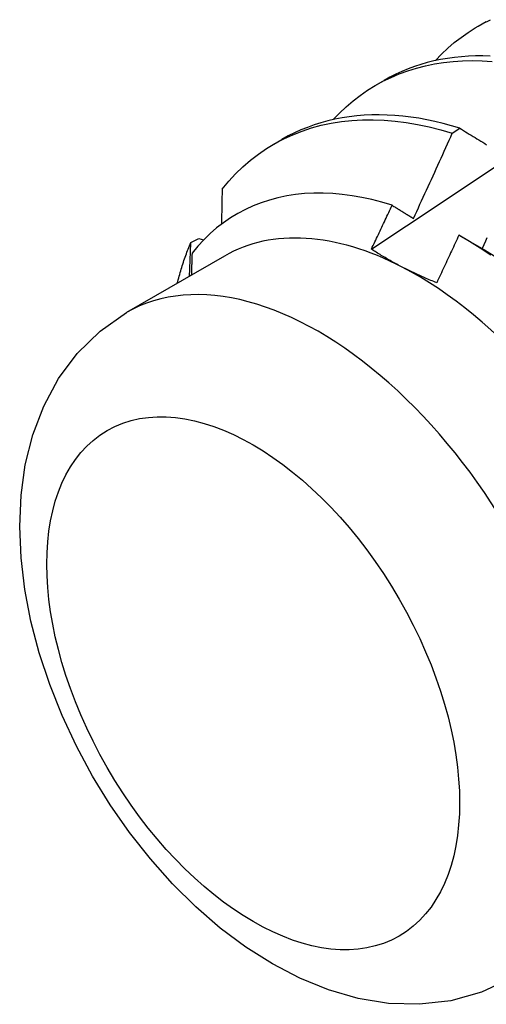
# Model space of a CAD drawing. Header units: inches. Extents: x 12 to 235, y 17 to 142.
# Tile 96 of 117: x 221.423 to 221.582, y 72.515 to 72.85. Entities that reach past the tile are written whole.
import ezdxf

# ---------------------------------------------------------------- set-up
doc = ezdxf.new("R2010")
doc.units = ezdxf.units.IN
doc.header["$MEASUREMENT"] = 0
doc.layers.add('Visible Edges(ANSI)', color=7, linetype='Continuous', lineweight=25)
doc.layers.add('Visible Tangent Edges(ANSI)', color=7, linetype='Continuous', lineweight=25)

msp = doc.modelspace()

# ---------------------------------------------------------------- linework, layer by layer
at = {"layer": 'Visible Edges(ANSI)'}
for p, q in [((221.5794, 72.84816), (221.58221, 72.84978)), ((221.5446, 72.82807), (221.54741, 72.82969)), ((221.57063, 72.81171), (221.57314, 72.81343)), ((221.5098, 72.80798), (221.51261, 72.8096)), ((221.48158, 72.77447), (221.48428, 72.77582)), ((221.48428, 72.77582), (221.4859, 72.77535)), ((221.57343, 72.77669), (221.58159, 72.77199)), ((221.49304, 72.76989), (221.45964, 72.7506))]:
    msp.add_line(p, q, dxfattribs=at)
at = {"layer": 'Visible Edges(ANSI)', "flags": 128}
for points in [[(221.56485, 72.83642), (221.56692, 72.83858), (221.56907, 72.84062), (221.5713, 72.84255), (221.57361, 72.84436), (221.576, 72.84604), (221.57846, 72.84761), (221.581, 72.84905), (221.5836, 72.85037)], [(221.58352, 72.83797), (221.58103, 72.83804), (221.57856, 72.83803), (221.57612, 72.83794), (221.57371, 72.83777), (221.57133, 72.83752), (221.56898, 72.8372), (221.56666, 72.83679), (221.56437, 72.83631), (221.56212, 72.83576), (221.5599, 72.83512), (221.55772, 72.83441), (221.55558, 72.83361), (221.55348, 72.83275), (221.55141, 72.8318), (221.54939, 72.83079), (221.54741, 72.82969)], [(221.53005, 72.81633), (221.53221, 72.81858), (221.53447, 72.82071), (221.53681, 72.82271), (221.53924, 72.82458), (221.54175, 72.82632), (221.54435, 72.82792), (221.54702, 72.82939), (221.54976, 72.83072), (221.55258, 72.83192), (221.55547, 72.83297), (221.55843, 72.83389), (221.56145, 72.83467), (221.56454, 72.8353), (221.56768, 72.83579), (221.57088, 72.83614), (221.57414, 72.83635), (221.57744, 72.83642), (221.58079, 72.83634), (221.58418, 72.83612)], [(221.57314, 72.81343), (221.57032, 72.81427), (221.56751, 72.81503), (221.56472, 72.8157), (221.56195, 72.81628), (221.5592, 72.81678), (221.55646, 72.81719), (221.55375, 72.81751), (221.55107, 72.81774), (221.54841, 72.81789), (221.54577, 72.81795), (221.54317, 72.81792), (221.5406, 72.8178), (221.53806, 72.8176), (221.53555, 72.81731), (221.53307, 72.81693), (221.53064, 72.81646), (221.52824, 72.8159), (221.52588, 72.81526), (221.52356, 72.81453), (221.52128, 72.81371), (221.51904, 72.81281), (221.51685, 72.81183), (221.51471, 72.81076), (221.51261, 72.8096)], [(221.49223, 72.7927), (221.49448, 72.79539), (221.49684, 72.79792), (221.49931, 72.8003), (221.50189, 72.80252), (221.50458, 72.80459), (221.50736, 72.80649), (221.51024, 72.80823), (221.51322, 72.8098), (221.51628, 72.81121), (221.51944, 72.81245), (221.52268, 72.81352), (221.526, 72.81442), (221.52939, 72.81515), (221.53286, 72.8157), (221.5364, 72.81608), (221.54, 72.81629), (221.54367, 72.81632), (221.54738, 72.81618), (221.55116, 72.81586), (221.55497, 72.81537), (221.55883, 72.81471), (221.56273, 72.81388), (221.56667, 72.81288), (221.57063, 72.81171)], [(221.55738, 72.78269), (221.55794, 72.7839), (221.5585, 72.7851), (221.55906, 72.78631), (221.55962, 72.78751), (221.56018, 72.78872), (221.56074, 72.78993), (221.56129, 72.79114), (221.56185, 72.79234), (221.5624, 72.79355), (221.56296, 72.79476), (221.56351, 72.79597), (221.56406, 72.79718), (221.56462, 72.79839), (221.56517, 72.7996), (221.56572, 72.80081), (221.56627, 72.80202), (221.56682, 72.80323), (221.56736, 72.80444), (221.56791, 72.80565), (221.56846, 72.80686), (221.569, 72.80807), (221.56955, 72.80929), (221.57009, 72.8105), (221.57063, 72.81171)], [(221.57314, 72.81343), (221.57379, 72.81303), (221.57444, 72.81263), (221.57509, 72.81223), (221.57574, 72.81183), (221.5764, 72.81143), (221.57705, 72.81103), (221.57771, 72.81063), (221.57836, 72.81022), (221.57902, 72.80982), (221.57968, 72.80942), (221.58033, 72.80901), (221.58099, 72.80861), (221.58165, 72.8082), (221.58231, 72.80779)], [(221.54309, 72.77223), (221.54905, 72.77621), (221.55502, 72.78019), (221.56099, 72.78417), (221.56695, 72.78814), (221.57292, 72.79211), (221.57889, 72.79607), (221.58486, 72.80003)], [(221.55012, 72.78716), (221.54667, 72.7882), (221.54324, 72.78909), (221.53984, 72.78983), (221.53648, 72.79042), (221.53316, 72.79086), (221.52989, 72.79115), (221.52665, 72.79129), (221.52346, 72.79128), (221.52032, 72.79112), (221.51724, 72.7908), (221.51422, 72.79034), (221.51126, 72.78972), (221.50838, 72.78895), (221.50556, 72.78803), (221.50283, 72.78696), (221.50017, 72.78575), (221.49759, 72.78439), (221.49509, 72.78288), (221.49268, 72.78123), (221.49035, 72.77943), (221.48811, 72.7775), (221.48597, 72.77542), (221.48393, 72.77321), (221.48199, 72.77086)], [(221.49223, 72.7927), (221.49223, 72.79221), (221.49222, 72.79171), (221.49221, 72.79121), (221.4922, 72.79071), (221.49219, 72.79022), (221.49218, 72.78972), (221.49217, 72.78922), (221.49216, 72.78872), (221.49215, 72.78822), (221.49214, 72.78773), (221.49213, 72.78723), (221.49212, 72.78673), (221.49211, 72.78623), (221.4921, 72.78573), (221.49209, 72.78523), (221.49208, 72.78473), (221.49207, 72.78423), (221.49206, 72.78373), (221.49205, 72.78323), (221.49204, 72.78273), (221.49203, 72.78223), (221.49202, 72.78173), (221.49201, 72.78123), (221.492, 72.78073)], [(221.54309, 72.77223), (221.54338, 72.77285), (221.54368, 72.77347), (221.54397, 72.7741), (221.54427, 72.77472), (221.54456, 72.77534), (221.54486, 72.77596), (221.54515, 72.77658), (221.54545, 72.7772), (221.54574, 72.77782), (221.54603, 72.77845), (221.54633, 72.77907), (221.54662, 72.77969), (221.54691, 72.78031), (221.54721, 72.78093), (221.5475, 72.78156), (221.54779, 72.78218), (221.54808, 72.7828), (221.54838, 72.78342), (221.54867, 72.78405), (221.54896, 72.78467), (221.54925, 72.78529), (221.54954, 72.78591), (221.54983, 72.78654), (221.55012, 72.78716)], [(221.55012, 72.78716), (221.55042, 72.78698), (221.55072, 72.78679), (221.55102, 72.78661), (221.55132, 72.78642), (221.55162, 72.78624), (221.55193, 72.78605), (221.55223, 72.78586), (221.55253, 72.78568), (221.55283, 72.78549), (221.55313, 72.78531), (221.55343, 72.78512), (221.55374, 72.78493), (221.55404, 72.78475), (221.55434, 72.78456), (221.55464, 72.78438), (221.55495, 72.78419), (221.55525, 72.784), (221.55555, 72.78381), (221.55586, 72.78363), (221.55616, 72.78344), (221.55646, 72.78325), (221.55677, 72.78307), (221.55707, 72.78288), (221.55738, 72.78269)], [(221.47697, 72.76061), (221.47713, 72.76122), (221.47729, 72.76182), (221.47745, 72.76243), (221.47762, 72.76303), (221.47778, 72.76363), (221.47796, 72.76422), (221.47813, 72.76481), (221.47831, 72.7654), (221.47849, 72.76599), (221.47868, 72.76658), (221.47887, 72.76716), (221.47906, 72.76774), (221.47925, 72.76831), (221.47945, 72.76889), (221.47965, 72.76946), (221.47985, 72.77003), (221.48006, 72.77059), (221.48027, 72.77116), (221.48048, 72.77171), (221.48069, 72.77227), (221.48091, 72.77283), (221.48113, 72.77338), (221.48136, 72.77392), (221.48158, 72.77447)], [(221.48113, 72.76301), (221.48115, 72.76349), (221.48117, 72.76397), (221.48119, 72.76445), (221.48121, 72.76493), (221.48123, 72.76541), (221.48125, 72.76588), (221.48127, 72.76636), (221.48128, 72.76684), (221.4813, 72.76732), (221.48132, 72.7678), (221.48134, 72.76827), (221.48136, 72.76875), (221.48138, 72.76923), (221.4814, 72.76971), (221.48142, 72.77018), (221.48144, 72.77066), (221.48146, 72.77114), (221.48147, 72.77161), (221.48149, 72.77209), (221.48151, 72.77257), (221.48153, 72.77304), (221.48155, 72.77352), (221.48157, 72.77399), (221.48158, 72.77447)], [(221.57286, 72.77702), (221.57255, 72.77634), (221.57224, 72.77566), (221.57193, 72.77498), (221.57162, 72.7743), (221.5713, 72.77363), (221.57099, 72.77295), (221.57068, 72.77227), (221.57037, 72.77159), (221.57005, 72.77092), (221.56974, 72.77024), (221.56943, 72.76956), (221.56911, 72.76889), (221.5688, 72.76821), (221.56848, 72.76753), (221.56817, 72.76686), (221.56785, 72.76618), (221.56754, 72.7655), (221.56722, 72.76483), (221.56691, 72.76415), (221.56659, 72.76347), (221.56628, 72.7628), (221.56596, 72.76212), (221.56564, 72.76145), (221.56533, 72.76077)], [(221.5838, 72.77014), (221.58016, 72.77257), (221.57652, 72.77486), (221.57286, 72.77702)], [(221.58244, 72.77611), (221.58189, 72.77489), (221.58134, 72.77367), (221.58079, 72.77246)], [(221.48199, 72.77086), (221.48198, 72.77055), (221.48197, 72.77024), (221.48196, 72.76993), (221.48195, 72.76962), (221.48194, 72.76931), (221.48193, 72.76899), (221.48192, 72.76868), (221.48191, 72.76837), (221.4819, 72.76806), (221.48189, 72.76774), (221.48188, 72.76743), (221.48187, 72.76712), (221.48186, 72.76681), (221.48185, 72.76649), (221.48184, 72.76618), (221.48183, 72.76587), (221.48182, 72.76556), (221.48181, 72.76524), (221.48179, 72.76493), (221.48178, 72.76462), (221.48177, 72.76431), (221.48176, 72.76399), (221.48175, 72.76368), (221.48174, 72.76337)], [(221.5536, 72.76609), (221.55313, 72.76633), (221.55267, 72.76657), (221.55221, 72.76682), (221.55175, 72.76706), (221.55129, 72.76731), (221.55084, 72.76756), (221.55039, 72.76781), (221.54994, 72.76806), (221.54949, 72.76831), (221.54905, 72.76856), (221.54861, 72.76882), (221.54817, 72.76907), (221.54773, 72.76933), (221.5473, 72.76959), (221.54687, 72.76985), (221.54644, 72.77011), (221.54601, 72.77037), (221.54559, 72.77063), (221.54516, 72.7709), (221.54474, 72.77116), (221.54433, 72.77143), (221.54391, 72.77169), (221.5435, 72.77196), (221.54309, 72.77223)], [(221.5816, 72.77195), (221.5849, 72.77)], [(221.56533, 72.76077), (221.56481, 72.76098), (221.5643, 72.76118), (221.56379, 72.76139), (221.56328, 72.7616), (221.56278, 72.76181), (221.56228, 72.76202), (221.56178, 72.76223), (221.56128, 72.76245), (221.56078, 72.76267), (221.56029, 72.76288), (221.5598, 72.7631), (221.55931, 72.76332), (221.55882, 72.76355), (221.55833, 72.76377), (221.55785, 72.76399), (221.55737, 72.76422), (221.55689, 72.76445), (221.55641, 72.76468), (221.55594, 72.76491), (221.55547, 72.76514), (221.555, 72.76538), (221.55453, 72.76561), (221.55406, 72.76585), (221.5536, 72.76609)], [(221.59054, 72.52387), (221.58062, 72.51922), (221.57015, 72.51629), (221.55949, 72.51505), (221.54889, 72.51537), (221.53852, 72.51707), (221.52846, 72.51996), (221.51873, 72.5239), (221.50934, 72.52879), (221.50029, 72.53453), (221.49159, 72.54103), (221.48326, 72.54825), (221.47532, 72.55612), (221.4678, 72.56457), (221.46074, 72.57354), (221.45416, 72.58297), (221.44811, 72.59279), (221.44263, 72.60294), (221.43775, 72.61335), (221.43351, 72.62396), (221.42996, 72.6347), (221.42712, 72.6455), (221.42503, 72.65633), (221.42374, 72.66712), (221.42329, 72.67782), (221.42376, 72.6884), (221.42521, 72.69879), (221.42774, 72.70896), (221.43146, 72.7188), (221.43648, 72.72812), (221.44287, 72.73673), (221.45065, 72.74434), (221.45964, 72.7506)]]:
    msp.add_lwpolyline(points, dxfattribs=at)
at = {"layer": 'Visible Edges(ANSI)'}
for major_axis, start_param, end_param in [((-0.06545, 0.11337), 5.550735, 6.283185), ((0.06545, -0.11337), 1.361945, 2.409143)]:
    msp.add_ellipse((221.5585, 72.65652), major_axis=major_axis, ratio=0.57735, start_param=start_param, end_param=end_param, dxfattribs=at)
at = {"layer": 'Visible Tangent Edges(ANSI)'}
msp.add_ellipse((221.52509, 72.63724), major_axis=(0.06545, -0.11337), ratio=0.57735, start_param=0, end_param=3.141593, dxfattribs=at)
msp.add_ellipse((221.50282, 72.62438), major_axis=(0.0497, -0.08609), ratio=0.57735, dxfattribs=at)

doc.saveas('drawing.dxf')
